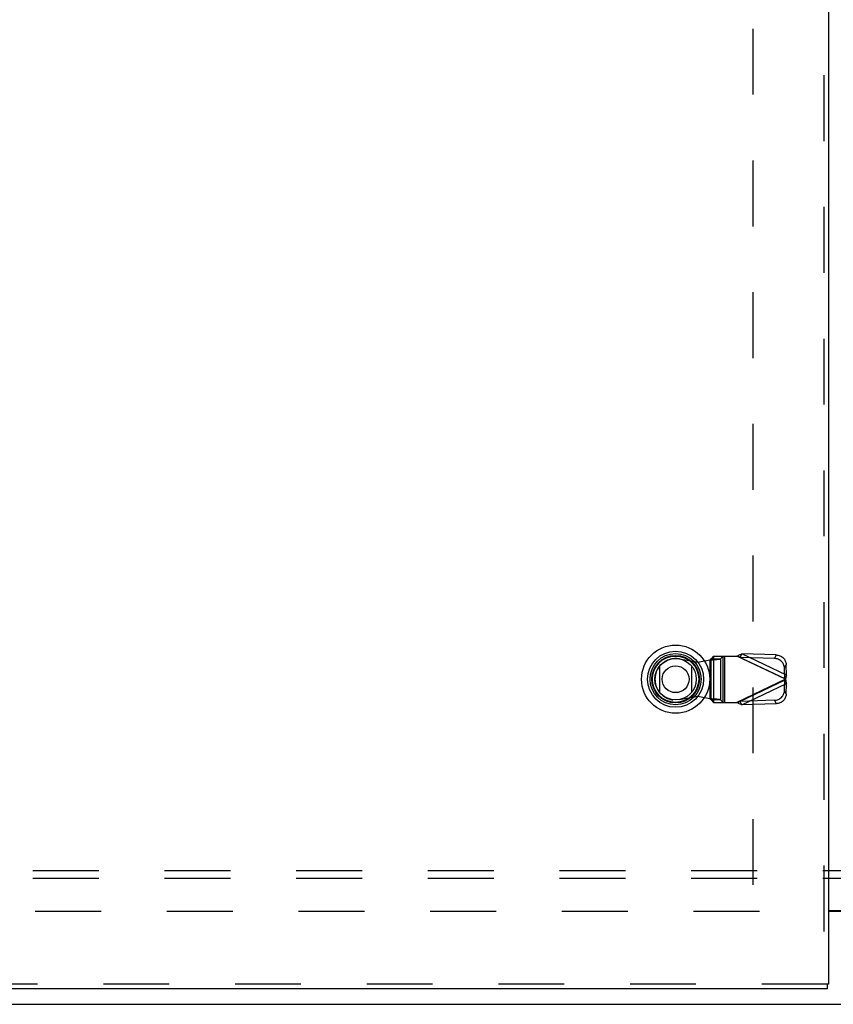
# Model space of a CAD drawing. Header units: inches. Extents: x 0 to 193, y 0 to 125.
# Tile 47 of 256: x 45 to 58, y 31 to 47. Entities that reach past the tile are written whole.
import ezdxf

# ---------------------------------------------------------------- set-up
doc = ezdxf.new("R2010")
doc.units = ezdxf.units.IN
doc.header["$LTSCALE"] = 10.635988
doc.header["$MEASUREMENT"] = 0
doc.linetypes.add('HIDDEN', pattern=[0.2, 0.1, -0.1])
doc.layers.get('0').update_dxf_attribs({"linetype": 'CONTINUOUS'})
for name, color, linetype in [('DEFAULT_2', 8, 'HIDDEN'), ('LEFTHAND_DOOR_ASSEMBLY', 7, 'CONTINUOUS'), ('SUBPANEL', 7, 'CONTINUOUS')]:
    doc.layers.add(name, color=color, linetype=linetype)

msp = doc.modelspace()

# ---------------------------------------------------------------- linework, layer by layer
at = {"color": 3, "linetype": 'Continuous'}
msp.add_line((58.327, 32.681), (59.39, 32.681), dxfattribs=at)
at = {"color": 7, "linetype": 'Continuous'}
for p, q in [((59.39, 32.666), (58.327, 32.666)), ((28.91, 31.166), (88.806, 31.166))]:
    msp.add_line(p, q, dxfattribs=at)
at = {"layer": 'DEFAULT_2', "color": 8, "linetype": 'HIDDEN'}
for p, q in [((57.108, 89.464), (57.108, 32.867)), ((57.212, 32.666), (30.608, 32.666))]:
    msp.add_line(p, q, dxfattribs=at)
at = {"layer": 'LEFTHAND_DOOR_ASSEMBLY', "color": 8, "linetype": 'HIDDEN'}
for p, q in [((58.252, 90.841), (58.252, 31.491)), ((55.92, 36.743), (56.215, 36.689)), ((56.47, 36.788), (56.431, 36.746)), ((56.431, 36.746), (56.586, 36.746)), ((56.431, 36.082), (56.431, 36.746)), ((56.47, 36.788), (56.845, 36.788)), ((56.473, 36.788), (56.473, 36.04)), ((56.586, 36.746), (56.625, 36.788)), ((56.586, 36.746), (56.586, 36.082)), ((56.628, 36.04), (56.628, 36.788)), ((56.648, 36.788), (56.648, 36.04)), ((57.632, 36.414), (56.845, 36.788)), ((56.902, 36.769), (56.929, 36.826)), ((57.457, 36.751), (56.902, 36.769)), ((56.902, 36.769), (57.623, 36.427)), ((57.484, 36.808), (56.929, 36.826)), ((57.65, 36.483), (56.929, 36.826)), ((57.484, 36.808), (57.457, 36.751)), ((56.215, 36.689), (56.412, 36.727)), ((56.412, 36.727), (56.446, 36.73)), ((56.412, 36.727), (56.412, 36.1)), ((57.617, 36.599), (57.644, 36.656)), ((57.623, 36.427), (57.617, 36.599)), ((57.65, 36.483), (57.644, 36.656)), ((57.65, 36.483), (57.623, 36.427)), ((57.638, 36.437), (57.632, 36.414)), ((57.632, 36.414), (56.845, 36.04)), ((57.623, 36.401), (56.902, 36.058)), ((56.929, 36.002), (57.65, 36.344)), ((57.617, 36.228), (57.623, 36.401)), ((57.623, 36.401), (57.65, 36.344)), ((57.644, 36.172), (57.65, 36.344)), ((56.215, 36.138), (55.92, 36.084)), ((56.412, 36.1), (56.215, 36.138)), ((57.644, 36.172), (57.617, 36.228)), ((56.586, 36.082), (56.431, 36.082)), ((56.431, 36.082), (56.47, 36.04)), ((56.47, 36.04), (56.845, 36.04)), ((56.625, 36.04), (56.586, 36.082)), ((56.845, 36.04), (56.864, 36.046)), ((56.864, 36.046), (56.883, 36.052)), ((57.457, 36.077), (56.902, 36.058)), ((56.929, 36.002), (56.902, 36.058)), ((57.484, 36.02), (56.929, 36.002)), ((57.457, 36.077), (57.484, 36.02)), ((58.314, 31.491), (29.527, 31.491))]:
    msp.add_line(p, q, dxfattribs=at)
at = {"layer": 'LEFTHAND_DOOR_ASSEMBLY', "color": 3, "linetype": 'Continuous'}
for p, q in [((58.327, 90.841), (58.327, 31.491)), ((58.314, 31.416), (29.527, 31.416))]:
    msp.add_line(p, q, dxfattribs=at)
at = {"layer": 'LEFTHAND_DOOR_ASSEMBLY', "color": 7, "linetype": 'Continuous'}
for p, q in [((55.602, 36.2), (55.602, 36.631)), ((56.114, 36.631), (56.114, 36.2)), ((58.327, 31.491), (58.314, 31.491)), ((58.314, 31.416), (58.314, 31.491))]:
    msp.add_line(p, q, dxfattribs=at)
at = {"layer": 'LEFTHAND_DOOR_ASSEMBLY', "color": 8, "linetype": 'HIDDEN'}
for points in [[(56.431, 36.746), (56.43, 36.743), (56.429, 36.741), (56.427, 36.739), (56.424, 36.736), (56.421, 36.734), (56.418, 36.732), (56.415, 36.729), (56.412, 36.727)], [(56.446, 36.73), (56.463, 36.731), (56.48, 36.732), (56.496, 36.734), (56.511, 36.735), (56.525, 36.736), (56.538, 36.738), (56.55, 36.739), (56.56, 36.74), (56.569, 36.742), (56.576, 36.743), (56.582, 36.744), (56.586, 36.746)], [(56.845, 36.788), (56.859, 36.794), (56.873, 36.801), (56.887, 36.807), (56.901, 36.814), (56.915, 36.82), (56.929, 36.826)], [(56.902, 36.769), (56.893, 36.772), (56.883, 36.775), (56.874, 36.778), (56.845, 36.788)], [(57.617, 36.599), (57.616, 36.613), (57.613, 36.628), (57.609, 36.642), (57.603, 36.656), (57.596, 36.669), (57.588, 36.681), (57.579, 36.693), (57.568, 36.704), (57.557, 36.714), (57.544, 36.723), (57.531, 36.731), (57.517, 36.738), (57.502, 36.743), (57.487, 36.747), (57.472, 36.75), (57.457, 36.751)], [(57.484, 36.808), (57.499, 36.806), (57.514, 36.804), (57.529, 36.8), (57.544, 36.794), (57.558, 36.788), (57.571, 36.78), (57.583, 36.771), (57.595, 36.761), (57.606, 36.75), (57.615, 36.738), (57.623, 36.726), (57.63, 36.712), (57.636, 36.699), (57.64, 36.684), (57.643, 36.67), (57.644, 36.656)], [(57.628, 36.42), (57.626, 36.422), (57.625, 36.425), (57.623, 36.427)], [(57.632, 36.414), (57.631, 36.416), (57.628, 36.42)], [(57.65, 36.483), (57.647, 36.472), (57.644, 36.461), (57.641, 36.449), (57.638, 36.437)], [(57.623, 36.401), (57.625, 36.403), (57.626, 36.405), (57.628, 36.407), (57.629, 36.409), (57.632, 36.414)], [(57.632, 36.414), (57.638, 36.39), (57.641, 36.378), (57.644, 36.367), (57.647, 36.355), (57.65, 36.344)], [(56.586, 36.082), (56.582, 36.083), (56.576, 36.084), (56.569, 36.086), (56.56, 36.087), (56.55, 36.088), (56.538, 36.09), (56.525, 36.091), (56.511, 36.092), (56.496, 36.094), (56.48, 36.095), (56.463, 36.096), (56.446, 36.098), (56.412, 36.1)], [(56.431, 36.082), (56.43, 36.084), (56.429, 36.086), (56.427, 36.089), (56.424, 36.091), (56.421, 36.093), (56.418, 36.096), (56.415, 36.098), (56.412, 36.1)], [(57.457, 36.077), (57.472, 36.078), (57.487, 36.08), (57.502, 36.084), (57.517, 36.09), (57.531, 36.096), (57.544, 36.104), (57.557, 36.113), (57.568, 36.123), (57.579, 36.134), (57.588, 36.146), (57.596, 36.159), (57.603, 36.172), (57.609, 36.186), (57.613, 36.2), (57.616, 36.214), (57.617, 36.228)], [(57.644, 36.172), (57.643, 36.157), (57.64, 36.143), (57.636, 36.129), (57.63, 36.115), (57.623, 36.102), (57.615, 36.089), (57.606, 36.077), (57.595, 36.066), (57.583, 36.056), (57.571, 36.047), (57.558, 36.04), (57.544, 36.033), (57.529, 36.028), (57.514, 36.024), (57.499, 36.021), (57.484, 36.02)], [(56.929, 36.002), (56.915, 36.008), (56.901, 36.014), (56.887, 36.02), (56.873, 36.026), (56.859, 36.033), (56.845, 36.04)], [(56.883, 36.052), (56.893, 36.055), (56.902, 36.058)]]:
    msp.add_lwpolyline(points, dxfattribs=at)
at = {"layer": 'LEFTHAND_DOOR_ASSEMBLY', "color": 7, "linetype": 'Continuous'}
for radius in [0.551, 0.453, 0.413, 0.384, 0.374, 0.335, 0.217]:
    msp.add_circle((55.858, 36.416), radius, dxfattribs=at)
at = {"layer": 'LEFTHAND_DOOR_ASSEMBLY', "color": 8, "linetype": 'HIDDEN'}
msp.add_arc((55.86, 36.414), 0.335, 79.673, 280.327, dxfattribs=at)
at = {"layer": 'SUBPANEL', "color": 8, "linetype": 'HIDDEN'}
for p, q in [((84.827, 33.322), (32.89, 33.322)), ((84.827, 33.197), (32.89, 33.197))]:
    msp.add_line(p, q, dxfattribs=at)

doc.saveas('drawing.dxf')
